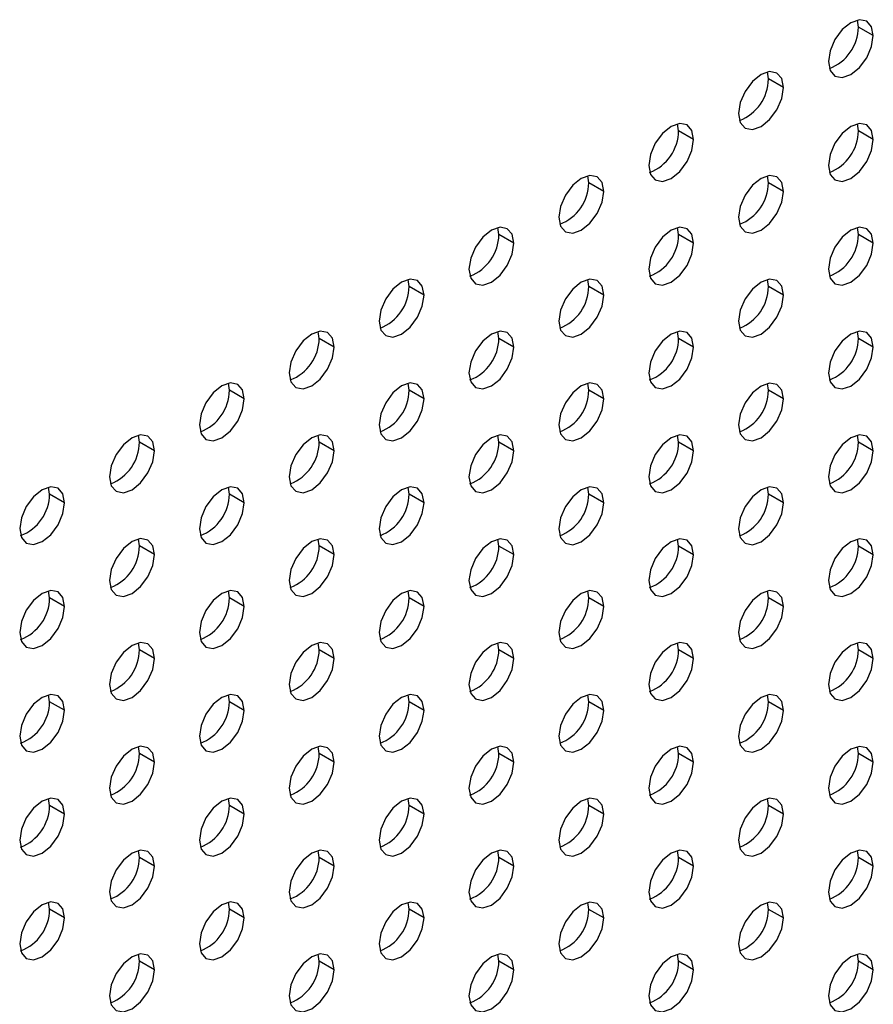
# Model space of a CAD drawing. Header units: millimetres. Extents: x 0 to 1118, y 0 to 864.
# Tile 246 of 254: x 986.53 to 993.25, y 714.96 to 722.7. Entities that reach past the tile are written whole.
import ezdxf

# ---------------------------------------------------------------- set-up
doc = ezdxf.new("R2010")
doc.units = ezdxf.units.MM

msp = doc.modelspace()

# ---------------------------------------------------------------- linework, layer by layer
at = {"color": 7, "linetype": 'Continuous', "lineweight": 25}
for p, q in [((993.1315, 722.6445), (993.1239, 722.6994)), ((993.2493, 722.5765), (993.1315, 722.6445)), ((992.4244, 722.2363), (992.4168, 722.2912)), ((992.5422, 722.1683), (992.4244, 722.2363)), ((991.7173, 721.8281), (991.7097, 721.883)), ((993.1315, 721.828), (993.1239, 721.8829)), ((991.8351, 721.7601), (991.7173, 721.8281)), ((993.2493, 721.7599), (993.1315, 721.828)), ((991.0102, 721.4199), (991.0026, 721.4748)), ((992.4244, 721.4198), (992.4168, 721.4747)), ((991.128, 721.3519), (991.0102, 721.4199)), ((992.5422, 721.3517), (992.4244, 721.4198)), ((990.3031, 721.0117), (990.2955, 721.0666)), ((991.7173, 721.0116), (991.7097, 721.0665)), ((993.1315, 721.0114), (993.1239, 721.0663)), ((990.4209, 720.9437), (990.3031, 721.0117)), ((991.8351, 720.9435), (991.7173, 721.0116)), ((993.2493, 720.9434), (993.1315, 721.0114)), ((989.596, 720.6035), (989.5883, 720.6584)), ((989.7138, 720.5355), (989.596, 720.6035)), ((991.0102, 720.6034), (991.0026, 720.6583)), ((991.128, 720.5353), (991.0102, 720.6034)), ((992.4244, 720.6032), (992.4168, 720.6581)), ((992.5422, 720.5352), (992.4244, 720.6032)), ((988.8889, 720.1953), (988.8812, 720.2502)), ((990.3031, 720.1952), (990.2955, 720.25)), ((991.7173, 720.195), (991.7097, 720.2499)), ((993.1315, 720.1949), (993.1239, 720.2498)), ((989.0067, 720.1273), (988.8889, 720.1953)), ((990.4209, 720.1271), (990.3031, 720.1952)), ((991.8351, 720.127), (991.7173, 720.195)), ((993.2493, 720.1269), (993.1315, 720.1949)), ((988.1818, 719.7871), (988.1741, 719.842)), ((989.596, 719.787), (989.5883, 719.8418)), ((991.0102, 719.7868), (991.0026, 719.8417)), ((992.4244, 719.7867), (992.4168, 719.8416)), ((988.2996, 719.7191), (988.1818, 719.7871)), ((989.7138, 719.7189), (989.596, 719.787)), ((991.128, 719.7188), (991.0102, 719.7868)), ((992.5422, 719.7187), (992.4244, 719.7867)), ((987.4746, 719.3789), (987.467, 719.4338)), ((988.8889, 719.3788), (988.8812, 719.4336)), ((990.3031, 719.3786), (990.2955, 719.4335)), ((991.7173, 719.3785), (991.7097, 719.4334)), ((993.1315, 719.3784), (993.1239, 719.4332)), ((987.5925, 719.3109), (987.4746, 719.3789)), ((989.0067, 719.3107), (988.8889, 719.3788)), ((990.4209, 719.3106), (990.3031, 719.3786)), ((991.8351, 719.3105), (991.7173, 719.3785)), ((993.2493, 719.3103), (993.1315, 719.3784)), ((986.7675, 718.9707), (986.7599, 719.0256)), ((986.8854, 718.9027), (986.7675, 718.9707)), ((988.1818, 718.9706), (988.1741, 719.0254)), ((988.2996, 718.9025), (988.1818, 718.9706)), ((989.596, 718.9704), (989.5883, 719.0253)), ((989.7138, 718.9024), (989.596, 718.9704)), ((991.0102, 718.9703), (991.0026, 719.0252)), ((991.128, 718.9023), (991.0102, 718.9703)), ((992.4244, 718.9702), (992.4168, 719.025)), ((992.5422, 718.9021), (992.4244, 718.9702)), ((987.4746, 718.5624), (987.467, 718.6172)), ((988.8889, 718.5622), (988.8812, 718.6171)), ((990.3031, 718.5621), (990.2955, 718.617)), ((991.7173, 718.562), (991.7097, 718.6168)), ((993.1315, 718.5618), (993.1239, 718.6167)), ((987.5925, 718.4943), (987.4746, 718.5624)), ((989.0067, 718.4942), (988.8889, 718.5622)), ((990.4209, 718.4941), (990.3031, 718.5621)), ((991.8351, 718.4939), (991.7173, 718.562)), ((993.2493, 718.4938), (993.1315, 718.5618)), ((986.7675, 718.1541), (986.7599, 718.209)), ((988.1818, 718.154), (988.1741, 718.2089)), ((989.596, 718.1539), (989.5883, 718.2088)), ((991.0102, 718.1537), (991.0026, 718.2086)), ((992.4244, 718.1536), (992.4168, 718.2085)), ((986.8854, 718.0861), (986.7675, 718.1541)), ((988.2996, 718.086), (988.1818, 718.154)), ((989.7138, 718.0858), (989.596, 718.1539)), ((991.128, 718.0857), (991.0102, 718.1537)), ((992.5422, 718.0856), (992.4244, 718.1536)), ((987.4746, 717.7458), (987.467, 717.8007)), ((987.5925, 717.6778), (987.4746, 717.7458)), ((988.8889, 717.7457), (988.8812, 717.8006)), ((989.0067, 717.6776), (988.8889, 717.7457)), ((990.3031, 717.7455), (990.2955, 717.8004)), ((990.4209, 717.6775), (990.3031, 717.7455)), ((991.7173, 717.7454), (991.7097, 717.8003)), ((991.8351, 717.6774), (991.7173, 717.7454)), ((993.1315, 717.7453), (993.1239, 717.8002)), ((993.2493, 717.6772), (993.1315, 717.7453)), ((986.7675, 717.3376), (986.7599, 717.3925)), ((988.1818, 717.3375), (988.1741, 717.3924)), ((989.596, 717.3373), (989.5883, 717.3922)), ((991.0102, 717.3372), (991.0026, 717.3921)), ((992.4244, 717.3371), (992.4168, 717.392)), ((986.8854, 717.2696), (986.7675, 717.3376)), ((988.2996, 717.2694), (988.1818, 717.3375)), ((989.7138, 717.2693), (989.596, 717.3373)), ((991.128, 717.2692), (991.0102, 717.3372)), ((992.5422, 717.269), (992.4244, 717.3371)), ((987.4746, 716.9293), (987.467, 716.9842)), ((988.8889, 716.9291), (988.8812, 716.984)), ((990.3031, 716.929), (990.2955, 716.9839)), ((991.7173, 716.9289), (991.7097, 716.9838)), ((993.1315, 716.9287), (993.1239, 716.9836)), ((987.5925, 716.8612), (987.4746, 716.9293)), ((989.0067, 716.8611), (988.8889, 716.9291)), ((990.4209, 716.861), (990.3031, 716.929)), ((991.8351, 716.8608), (991.7173, 716.9289)), ((993.2493, 716.8607), (993.1315, 716.9287)), ((986.7675, 716.5211), (986.7599, 716.5759)), ((988.1818, 716.5209), (988.1741, 716.5758)), ((989.596, 716.5208), (989.5883, 716.5757)), ((991.0102, 716.5207), (991.0026, 716.5755)), ((992.4244, 716.5205), (992.4168, 716.5754)), ((986.8854, 716.453), (986.7675, 716.5211)), ((988.2996, 716.4529), (988.1818, 716.5209)), ((989.7138, 716.4528), (989.596, 716.5208)), ((991.128, 716.4526), (991.0102, 716.5207)), ((992.5422, 716.4525), (992.4244, 716.5205)), ((987.4746, 716.1127), (987.467, 716.1676)), ((987.5925, 716.0447), (987.4746, 716.1127)), ((988.8889, 716.1126), (988.8812, 716.1675)), ((989.0067, 716.0446), (988.8889, 716.1126)), ((990.3031, 716.1125), (990.2955, 716.1673)), ((990.4209, 716.0444), (990.3031, 716.1125)), ((991.7173, 716.1123), (991.7097, 716.1672)), ((991.8351, 716.0443), (991.7173, 716.1123)), ((993.1315, 716.1122), (993.1239, 716.1671)), ((993.2493, 716.0442), (993.1315, 716.1122)), ((986.7675, 715.7045), (986.7599, 715.7594)), ((988.1818, 715.7044), (988.1741, 715.7593)), ((989.596, 715.7043), (989.5883, 715.7591)), ((991.0102, 715.7041), (991.0026, 715.759)), ((992.4244, 715.704), (992.4168, 715.7589)), ((986.8854, 715.6365), (986.7675, 715.7045)), ((988.2996, 715.6364), (988.1818, 715.7044)), ((989.7138, 715.6362), (989.596, 715.7043)), ((991.128, 715.6361), (991.0102, 715.7041)), ((992.5422, 715.636), (992.4244, 715.704)), ((987.4746, 715.2962), (987.467, 715.3511)), ((988.8889, 715.2961), (988.8812, 715.3509)), ((990.3031, 715.2959), (990.2955, 715.3508)), ((991.7173, 715.2958), (991.7097, 715.3507)), ((993.1315, 715.2957), (993.1239, 715.3505)), ((987.5925, 715.2282), (987.4746, 715.2962)), ((989.0067, 715.228), (988.8889, 715.2961)), ((990.4209, 715.2279), (990.3031, 715.2959)), ((991.8351, 715.2278), (991.7173, 715.2958)), ((993.2493, 715.2276), (993.1315, 715.2957))]:
    msp.add_line(p, q, dxfattribs=at)
at = {"color": 7, "linetype": 'Continuous', "lineweight": 25, "flags": 128}
for points in [[(993.2493, 722.5765), (993.2359, 722.6468), (993.1976, 722.6909), (993.1402, 722.7021), (993.0726, 722.6786), (993.0049, 722.624), (992.9476, 722.5466), (992.9093, 722.4583), (992.8958, 722.3724)], [(992.8958, 722.3724), (992.9093, 722.302), (992.9476, 722.2579), (993.0049, 722.2468), (993.0726, 722.2703), (993.1402, 722.3249), (993.1976, 722.4023), (993.2359, 722.4906), (993.2493, 722.5765)], [(992.5422, 722.1683), (992.5288, 722.2386), (992.4905, 722.2827), (992.4331, 722.2939), (992.3655, 722.2704), (992.2978, 722.2158), (992.2405, 722.1384), (992.2021, 722.0501), (992.1887, 721.9642)], [(992.1887, 721.9642), (992.2021, 721.8938), (992.2405, 721.8497), (992.2978, 721.8386), (992.3655, 721.8621), (992.4331, 721.9167), (992.4905, 721.9941), (992.5288, 722.0824), (992.5422, 722.1683)], [(991.8351, 721.7601), (991.8217, 721.8304), (991.7834, 721.8745), (991.726, 721.8857), (991.6584, 721.8622), (991.5907, 721.8076), (991.5334, 721.7302), (991.495, 721.6419), (991.4816, 721.556)], [(993.2493, 721.7599), (993.2359, 721.8303), (993.1976, 721.8744), (993.1402, 721.8855), (993.0726, 721.862), (993.0049, 721.8074), (992.9476, 721.7301), (992.9093, 721.6417), (992.8958, 721.5558)], [(991.4816, 721.556), (991.495, 721.4856), (991.5334, 721.4415), (991.5907, 721.4304), (991.6584, 721.4539), (991.726, 721.5085), (991.7834, 721.5858), (991.8217, 721.6742), (991.8351, 721.7601)], [(992.8958, 721.5558), (992.9093, 721.4855), (992.9476, 721.4414), (993.0049, 721.4302), (993.0726, 721.4538), (993.1402, 721.5084), (993.1976, 721.5857), (993.2359, 721.6741), (993.2493, 721.7599)], [(991.128, 721.3519), (991.1146, 721.4222), (991.0763, 721.4663), (991.0189, 721.4775), (990.9513, 721.454), (990.8836, 721.3994), (990.8263, 721.322), (990.7879, 721.2337), (990.7745, 721.1478)], [(992.5422, 721.3517), (992.5288, 721.4221), (992.4905, 721.4662), (992.4331, 721.4773), (992.3655, 721.4538), (992.2978, 721.3992), (992.2405, 721.3219), (992.2021, 721.2335), (992.1887, 721.1476)], [(990.7745, 721.1478), (990.7879, 721.0774), (990.8263, 721.0333), (990.8836, 721.0222), (990.9513, 721.0457), (991.0189, 721.1003), (991.0763, 721.1776), (991.1146, 721.266), (991.128, 721.3519)], [(992.1887, 721.1476), (992.2021, 721.0773), (992.2405, 721.0332), (992.2978, 721.022), (992.3655, 721.0456), (992.4331, 721.1002), (992.4905, 721.1775), (992.5288, 721.2659), (992.5422, 721.3517)], [(990.4209, 720.9437), (990.4075, 721.014), (990.3691, 721.0581), (990.3118, 721.0693), (990.2441, 721.0458), (990.1765, 720.9912), (990.1191, 720.9138), (990.0808, 720.8255), (990.0674, 720.7396)], [(991.8351, 720.9435), (991.8217, 721.0139), (991.7834, 721.058), (991.726, 721.0691), (991.6584, 721.0456), (991.5907, 720.991), (991.5334, 720.9137), (991.495, 720.8253), (991.4816, 720.7394)], [(993.2493, 720.9434), (993.2359, 721.0138), (993.1976, 721.0579), (993.1402, 721.069), (993.0726, 721.0455), (993.0049, 720.9909), (992.9476, 720.9135), (992.9093, 720.8252), (992.8958, 720.7393)], [(990.0674, 720.7396), (990.0808, 720.6692), (990.1191, 720.6251), (990.1765, 720.614), (990.2441, 720.6375), (990.3118, 720.6921), (990.3691, 720.7694), (990.4075, 720.8578), (990.4209, 720.9437)], [(991.4816, 720.7394), (991.495, 720.6691), (991.5334, 720.625), (991.5907, 720.6138), (991.6584, 720.6374), (991.726, 720.6919), (991.7834, 720.7693), (991.8217, 720.8577), (991.8351, 720.9435)], [(992.8958, 720.7393), (992.9093, 720.669), (992.9476, 720.6249), (993.0049, 720.6137), (993.0726, 720.6372), (993.1402, 720.6918), (993.1976, 720.7692), (993.2359, 720.8575), (993.2493, 720.9434)], [(989.7138, 720.5355), (989.7004, 720.6058), (989.662, 720.6499), (989.6047, 720.6611), (989.537, 720.6376), (989.4694, 720.583), (989.412, 720.5056), (989.3737, 720.4173), (989.3603, 720.3314)], [(991.128, 720.5353), (991.1146, 720.6057), (991.0763, 720.6498), (991.0189, 720.6609), (990.9513, 720.6374), (990.8836, 720.5828), (990.8263, 720.5055), (990.7879, 720.4171), (990.7745, 720.3312)], [(992.5422, 720.5352), (992.5288, 720.6056), (992.4905, 720.6497), (992.4331, 720.6608), (992.3655, 720.6373), (992.2978, 720.5827), (992.2405, 720.5053), (992.2021, 720.417), (992.1887, 720.3311)], [(989.3603, 720.3314), (989.3737, 720.261), (989.412, 720.2169), (989.4694, 720.2058), (989.537, 720.2293), (989.6047, 720.2839), (989.662, 720.3612), (989.7004, 720.4496), (989.7138, 720.5355)], [(990.7745, 720.3312), (990.7879, 720.2609), (990.8263, 720.2168), (990.8836, 720.2056), (990.9513, 720.2292), (991.0189, 720.2837), (991.0763, 720.3611), (991.1146, 720.4495), (991.128, 720.5353)], [(992.1887, 720.3311), (992.2021, 720.2608), (992.2405, 720.2166), (992.2978, 720.2055), (992.3655, 720.229), (992.4331, 720.2836), (992.4905, 720.361), (992.5288, 720.4493), (992.5422, 720.5352)], [(989.0067, 720.1273), (988.9933, 720.1976), (988.9549, 720.2417), (988.8976, 720.2529), (988.8299, 720.2294), (988.7623, 720.1748), (988.7049, 720.0974), (988.6666, 720.0091), (988.6532, 719.9232)], [(990.4209, 720.1271), (990.4075, 720.1975), (990.3691, 720.2416), (990.3118, 720.2527), (990.2441, 720.2292), (990.1765, 720.1746), (990.1191, 720.0973), (990.0808, 720.0089), (990.0674, 719.923)], [(991.8351, 720.127), (991.8217, 720.1974), (991.7834, 720.2415), (991.726, 720.2526), (991.6584, 720.2291), (991.5907, 720.1745), (991.5334, 720.0971), (991.495, 720.0088), (991.4816, 719.9229)], [(993.2493, 720.1269), (993.2359, 720.1972), (993.1976, 720.2413), (993.1402, 720.2525), (993.0726, 720.229), (993.0049, 720.1744), (992.9476, 720.097), (992.9093, 720.0087), (992.8958, 719.9228)], [(988.6532, 719.9232), (988.6666, 719.8528), (988.7049, 719.8087), (988.7623, 719.7976), (988.8299, 719.8211), (988.8976, 719.8757), (988.9549, 719.953), (988.9933, 720.0414), (989.0067, 720.1273)], [(990.0674, 719.923), (990.0808, 719.8527), (990.1191, 719.8086), (990.1765, 719.7974), (990.2441, 719.8209), (990.3118, 719.8755), (990.3691, 719.9529), (990.4075, 720.0412), (990.4209, 720.1271)], [(991.4816, 719.9229), (991.495, 719.8525), (991.5334, 719.8084), (991.5907, 719.7973), (991.6584, 719.8208), (991.726, 719.8754), (991.7834, 719.9528), (991.8217, 720.0411), (991.8351, 720.127)], [(992.8958, 719.9228), (992.9093, 719.8524), (992.9476, 719.8083), (993.0049, 719.7972), (993.0726, 719.8207), (993.1402, 719.8753), (993.1976, 719.9526), (993.2359, 720.041), (993.2493, 720.1269)], [(988.2996, 719.7191), (988.2861, 719.7894), (988.2478, 719.8335), (988.1905, 719.8447), (988.1228, 719.8211), (988.0552, 719.7666), (987.9978, 719.6892), (987.9595, 719.6008), (987.946, 719.515)], [(989.7138, 719.7189), (989.7004, 719.7893), (989.662, 719.8334), (989.6047, 719.8445), (989.537, 719.821), (989.4694, 719.7664), (989.412, 719.6891), (989.3737, 719.6007), (989.3603, 719.5148)], [(991.128, 719.7188), (991.1146, 719.7891), (991.0763, 719.8333), (991.0189, 719.8444), (990.9513, 719.8209), (990.8836, 719.7663), (990.8263, 719.6889), (990.7879, 719.6006), (990.7745, 719.5147)], [(992.5422, 719.7187), (992.5288, 719.789), (992.4905, 719.8331), (992.4331, 719.8443), (992.3655, 719.8207), (992.2978, 719.7662), (992.2405, 719.6888), (992.2021, 719.6004), (992.1887, 719.5146)], [(987.946, 719.515), (987.9595, 719.4446), (987.9978, 719.4005), (988.0552, 719.3894), (988.1228, 719.4129), (988.1905, 719.4675), (988.2478, 719.5448), (988.2861, 719.6332), (988.2996, 719.7191)], [(989.3603, 719.5148), (989.3737, 719.4445), (989.412, 719.4004), (989.4694, 719.3892), (989.537, 719.4127), (989.6047, 719.4673), (989.662, 719.5447), (989.7004, 719.633), (989.7138, 719.7189)], [(990.7745, 719.5147), (990.7879, 719.4443), (990.8263, 719.4002), (990.8836, 719.3891), (990.9513, 719.4126), (991.0189, 719.4672), (991.0763, 719.5446), (991.1146, 719.6329), (991.128, 719.7188)], [(992.1887, 719.5146), (992.2021, 719.4442), (992.2405, 719.4001), (992.2978, 719.389), (992.3655, 719.4125), (992.4331, 719.4671), (992.4905, 719.5444), (992.5288, 719.6328), (992.5422, 719.7187)], [(987.5925, 719.3109), (987.579, 719.3812), (987.5407, 719.4253), (987.4834, 719.4365), (987.4157, 719.4129), (987.3481, 719.3583), (987.2907, 719.281), (987.2524, 719.1926), (987.2389, 719.1068)], [(989.0067, 719.3107), (988.9933, 719.3811), (988.9549, 719.4252), (988.8976, 719.4363), (988.8299, 719.4128), (988.7623, 719.3582), (988.7049, 719.2809), (988.6666, 719.1925), (988.6532, 719.1066)], [(990.4209, 719.3106), (990.4075, 719.3809), (990.3691, 719.425), (990.3118, 719.4362), (990.2441, 719.4127), (990.1765, 719.3581), (990.1191, 719.2807), (990.0808, 719.1924), (990.0674, 719.1065)], [(991.8351, 719.3105), (991.8217, 719.3808), (991.7834, 719.4249), (991.726, 719.4361), (991.6584, 719.4125), (991.5907, 719.358), (991.5334, 719.2806), (991.495, 719.1922), (991.4816, 719.1064)], [(993.2493, 719.3103), (993.2359, 719.3807), (993.1976, 719.4248), (993.1402, 719.4359), (993.0726, 719.4124), (993.0049, 719.3578), (992.9476, 719.2805), (992.9093, 719.1921), (992.8958, 719.1062)], [(987.2389, 719.1068), (987.2524, 719.0364), (987.2907, 718.9923), (987.3481, 718.9812), (987.4157, 719.0047), (987.4834, 719.0593), (987.5407, 719.1366), (987.579, 719.225), (987.5925, 719.3109)], [(988.6532, 719.1066), (988.6666, 719.0363), (988.7049, 718.9922), (988.7623, 718.981), (988.8299, 719.0045), (988.8976, 719.0591), (988.9549, 719.1365), (988.9933, 719.2248), (989.0067, 719.3107)], [(990.0674, 719.1065), (990.0808, 719.0361), (990.1191, 718.992), (990.1765, 718.9809), (990.2441, 719.0044), (990.3118, 719.059), (990.3691, 719.1364), (990.4075, 719.2247), (990.4209, 719.3106)], [(991.4816, 719.1064), (991.495, 719.036), (991.5334, 718.9919), (991.5907, 718.9808), (991.6584, 719.0043), (991.726, 719.0589), (991.7834, 719.1362), (991.8217, 719.2246), (991.8351, 719.3105)], [(992.8958, 719.1062), (992.9093, 719.0359), (992.9476, 718.9918), (993.0049, 718.9806), (993.0726, 719.0041), (993.1402, 719.0587), (993.1976, 719.1361), (993.2359, 719.2244), (993.2493, 719.3103)], [(986.8854, 718.9027), (986.8719, 718.973), (986.8336, 719.0171), (986.7763, 719.0283), (986.7086, 719.0047), (986.641, 718.9501), (986.5836, 718.8728), (986.5453, 718.7844), (986.5318, 718.6986)], [(988.2996, 718.9025), (988.2861, 718.9729), (988.2478, 719.017), (988.1905, 719.0281), (988.1228, 719.0046), (988.0552, 718.95), (987.9978, 718.8727), (987.9595, 718.7843), (987.946, 718.6984)], [(989.7138, 718.9024), (989.7004, 718.9727), (989.662, 719.0168), (989.6047, 719.028), (989.537, 719.0045), (989.4694, 718.9499), (989.412, 718.8725), (989.3737, 718.7842), (989.3603, 718.6983)], [(991.128, 718.9023), (991.1146, 718.9726), (991.0763, 719.0167), (991.0189, 719.0279), (990.9513, 719.0043), (990.8836, 718.9497), (990.8263, 718.8724), (990.7879, 718.784), (990.7745, 718.6982)], [(992.5422, 718.9021), (992.5288, 718.9725), (992.4905, 719.0166), (992.4331, 719.0277), (992.3655, 719.0042), (992.2978, 718.9496), (992.2405, 718.8723), (992.2021, 718.7839), (992.1887, 718.698)], [(986.5318, 718.6986), (986.5453, 718.6282), (986.5836, 718.5841), (986.641, 718.573), (986.7086, 718.5965), (986.7763, 718.6511), (986.8336, 718.7284), (986.8719, 718.8168), (986.8854, 718.9027)], [(987.946, 718.6984), (987.9595, 718.6281), (987.9978, 718.584), (988.0552, 718.5728), (988.1228, 718.5963), (988.1905, 718.6509), (988.2478, 718.7283), (988.2861, 718.8166), (988.2996, 718.9025)], [(989.3603, 718.6983), (989.3737, 718.6279), (989.412, 718.5838), (989.4694, 718.5727), (989.537, 718.5962), (989.6047, 718.6508), (989.662, 718.7282), (989.7004, 718.8165), (989.7138, 718.9024)], [(990.7745, 718.6982), (990.7879, 718.6278), (990.8263, 718.5837), (990.8836, 718.5726), (990.9513, 718.5961), (991.0189, 718.6507), (991.0763, 718.728), (991.1146, 718.8164), (991.128, 718.9023)], [(992.1887, 718.698), (992.2021, 718.6277), (992.2405, 718.5836), (992.2978, 718.5724), (992.3655, 718.5959), (992.4331, 718.6505), (992.4905, 718.7279), (992.5288, 718.8162), (992.5422, 718.9021)], [(987.5925, 718.4943), (987.579, 718.5647), (987.5407, 718.6088), (987.4834, 718.6199), (987.4157, 718.5964), (987.3481, 718.5418), (987.2907, 718.4645), (987.2524, 718.3761), (987.2389, 718.2902)], [(989.0067, 718.4942), (988.9933, 718.5645), (988.9549, 718.6086), (988.8976, 718.6198), (988.8299, 718.5963), (988.7623, 718.5417), (988.7049, 718.4643), (988.6666, 718.376), (988.6532, 718.2901)], [(990.4209, 718.4941), (990.4075, 718.5644), (990.3691, 718.6085), (990.3118, 718.6197), (990.2441, 718.5961), (990.1765, 718.5415), (990.1191, 718.4642), (990.0808, 718.3758), (990.0674, 718.2899)], [(991.8351, 718.4939), (991.8217, 718.5643), (991.7834, 718.6084), (991.726, 718.6195), (991.6584, 718.596), (991.5907, 718.5414), (991.5334, 718.4641), (991.495, 718.3757), (991.4816, 718.2898)], [(993.2493, 718.4938), (993.2359, 718.5641), (993.1976, 718.6082), (993.1402, 718.6194), (993.0726, 718.5959), (993.0049, 718.5413), (992.9476, 718.4639), (992.9093, 718.3756), (992.8958, 718.2897)], [(987.2389, 718.2902), (987.2524, 718.2199), (987.2907, 718.1758), (987.3481, 718.1646), (987.4157, 718.1881), (987.4834, 718.2427), (987.5407, 718.3201), (987.579, 718.4084), (987.5925, 718.4943)], [(988.6532, 718.2901), (988.6666, 718.2197), (988.7049, 718.1756), (988.7623, 718.1645), (988.8299, 718.188), (988.8976, 718.2426), (988.9549, 718.3199), (988.9933, 718.4083), (989.0067, 718.4942)], [(990.0674, 718.2899), (990.0808, 718.2196), (990.1191, 718.1755), (990.1765, 718.1644), (990.2441, 718.1879), (990.3118, 718.2425), (990.3691, 718.3198), (990.4075, 718.4082), (990.4209, 718.4941)], [(991.4816, 718.2898), (991.495, 718.2195), (991.5334, 718.1754), (991.5907, 718.1642), (991.6584, 718.1877), (991.726, 718.2423), (991.7834, 718.3197), (991.8217, 718.408), (991.8351, 718.4939)], [(992.8958, 718.2897), (992.9093, 718.2193), (992.9476, 718.1752), (993.0049, 718.1641), (993.0726, 718.1876), (993.1402, 718.2422), (993.1976, 718.3196), (993.2359, 718.4079), (993.2493, 718.4938)], [(986.8854, 718.0861), (986.8719, 718.1565), (986.8336, 718.2006), (986.7763, 718.2117), (986.7086, 718.1882), (986.641, 718.1336), (986.5836, 718.0562), (986.5453, 717.9679), (986.5318, 717.882)], [(988.2996, 718.086), (988.2861, 718.1563), (988.2478, 718.2004), (988.1905, 718.2116), (988.1228, 718.1881), (988.0552, 718.1335), (987.9978, 718.0561), (987.9595, 717.9678), (987.946, 717.8819)], [(989.7138, 718.0858), (989.7004, 718.1562), (989.662, 718.2003), (989.6047, 718.2114), (989.537, 718.1879), (989.4694, 718.1333), (989.412, 718.056), (989.3737, 717.9676), (989.3603, 717.8817)], [(991.128, 718.0857), (991.1146, 718.1561), (991.0763, 718.2002), (991.0189, 718.2113), (990.9513, 718.1878), (990.8836, 718.1332), (990.8263, 718.0558), (990.7879, 717.9675), (990.7745, 717.8816)], [(992.5422, 718.0856), (992.5288, 718.1559), (992.4905, 718.2), (992.4331, 718.2112), (992.3655, 718.1877), (992.2978, 718.1331), (992.2405, 718.0557), (992.2021, 717.9674), (992.1887, 717.8815)], [(986.5318, 717.882), (986.5453, 717.8117), (986.5836, 717.7676), (986.641, 717.7564), (986.7086, 717.7799), (986.7763, 717.8345), (986.8336, 717.9119), (986.8719, 718.0002), (986.8854, 718.0861)], [(987.946, 717.8819), (987.9595, 717.8115), (987.9978, 717.7674), (988.0552, 717.7563), (988.1228, 717.7798), (988.1905, 717.8344), (988.2478, 717.9117), (988.2861, 718.0001), (988.2996, 718.086)], [(989.3603, 717.8817), (989.3737, 717.8114), (989.412, 717.7673), (989.4694, 717.7561), (989.537, 717.7797), (989.6047, 717.8343), (989.662, 717.9116), (989.7004, 718), (989.7138, 718.0858)], [(990.7745, 717.8816), (990.7879, 717.8113), (990.8263, 717.7672), (990.8836, 717.756), (990.9513, 717.7795), (991.0189, 717.8341), (991.0763, 717.9115), (991.1146, 717.9998), (991.128, 718.0857)], [(992.1887, 717.8815), (992.2021, 717.8111), (992.2405, 717.767), (992.2978, 717.7559), (992.3655, 717.7794), (992.4331, 717.834), (992.4905, 717.9113), (992.5288, 717.9997), (992.5422, 718.0856)], [(987.5925, 717.6778), (987.579, 717.7481), (987.5407, 717.7922), (987.4834, 717.8034), (987.4157, 717.7799), (987.3481, 717.7253), (987.2907, 717.6479), (987.2524, 717.5596), (987.2389, 717.4737)], [(989.0067, 717.6776), (988.9933, 717.748), (988.9549, 717.7921), (988.8976, 717.8032), (988.8299, 717.7797), (988.7623, 717.7251), (988.7049, 717.6478), (988.6666, 717.5594), (988.6532, 717.4735)], [(990.4209, 717.6775), (990.4075, 717.7479), (990.3691, 717.792), (990.3118, 717.8031), (990.2441, 717.7796), (990.1765, 717.725), (990.1191, 717.6476), (990.0808, 717.5593), (990.0674, 717.4734)], [(991.8351, 717.6774), (991.8217, 717.7477), (991.7834, 717.7918), (991.726, 717.803), (991.6584, 717.7795), (991.5907, 717.7249), (991.5334, 717.6475), (991.495, 717.5592), (991.4816, 717.4733)], [(993.2493, 717.6772), (993.2359, 717.7476), (993.1976, 717.7917), (993.1402, 717.8028), (993.0726, 717.7793), (993.0049, 717.7247), (992.9476, 717.6474), (992.9093, 717.559), (992.8958, 717.4731)], [(987.2389, 717.4737), (987.2524, 717.4033), (987.2907, 717.3592), (987.3481, 717.3481), (987.4157, 717.3716), (987.4834, 717.4262), (987.5407, 717.5035), (987.579, 717.5919), (987.5925, 717.6778)], [(988.6532, 717.4735), (988.6666, 717.4032), (988.7049, 717.3591), (988.7623, 717.3479), (988.8299, 717.3715), (988.8976, 717.426), (988.9549, 717.5034), (988.9933, 717.5918), (989.0067, 717.6776)], [(990.0674, 717.4734), (990.0808, 717.4031), (990.1191, 717.359), (990.1765, 717.3478), (990.2441, 717.3713), (990.3118, 717.4259), (990.3691, 717.5033), (990.4075, 717.5916), (990.4209, 717.6775)], [(991.4816, 717.4733), (991.495, 717.4029), (991.5334, 717.3588), (991.5907, 717.3477), (991.6584, 717.3712), (991.726, 717.4258), (991.7834, 717.5031), (991.8217, 717.5915), (991.8351, 717.6774)], [(992.8958, 717.4731), (992.9093, 717.4028), (992.9476, 717.3587), (993.0049, 717.3475), (993.0726, 717.3711), (993.1402, 717.4257), (993.1976, 717.503), (993.2359, 717.5914), (993.2493, 717.6772)], [(986.8854, 717.2696), (986.8719, 717.3399), (986.8336, 717.384), (986.7763, 717.3952), (986.7086, 717.3717), (986.641, 717.3171), (986.5836, 717.2397), (986.5453, 717.1514), (986.5318, 717.0655)], [(988.2996, 717.2694), (988.2861, 717.3398), (988.2478, 717.3839), (988.1905, 717.395), (988.1228, 717.3715), (988.0552, 717.3169), (987.9978, 717.2396), (987.9595, 717.1512), (987.946, 717.0653)], [(989.7138, 717.2693), (989.7004, 717.3397), (989.662, 717.3838), (989.6047, 717.3949), (989.537, 717.3714), (989.4694, 717.3168), (989.412, 717.2394), (989.3737, 717.1511), (989.3603, 717.0652)], [(991.128, 717.2692), (991.1146, 717.3395), (991.0763, 717.3836), (991.0189, 717.3948), (990.9513, 717.3713), (990.8836, 717.3167), (990.8263, 717.2393), (990.7879, 717.151), (990.7745, 717.0651)], [(992.5422, 717.269), (992.5288, 717.3394), (992.4905, 717.3835), (992.4331, 717.3946), (992.3655, 717.3711), (992.2978, 717.3165), (992.2405, 717.2392), (992.2021, 717.1508), (992.1887, 717.0649)], [(986.5318, 717.0655), (986.5453, 716.9951), (986.5836, 716.951), (986.641, 716.9399), (986.7086, 716.9634), (986.7763, 717.018), (986.8336, 717.0953), (986.8719, 717.1837), (986.8854, 717.2696)], [(987.946, 717.0653), (987.9595, 716.995), (987.9978, 716.9509), (988.0552, 716.9397), (988.1228, 716.9633), (988.1905, 717.0178), (988.2478, 717.0952), (988.2861, 717.1836), (988.2996, 717.2694)], [(989.3603, 717.0652), (989.3737, 716.9949), (989.412, 716.9507), (989.4694, 716.9396), (989.537, 716.9631), (989.6047, 717.0177), (989.662, 717.0951), (989.7004, 717.1834), (989.7138, 717.2693)], [(990.7745, 717.0651), (990.7879, 716.9947), (990.8263, 716.9506), (990.8836, 716.9395), (990.9513, 716.963), (991.0189, 717.0176), (991.0763, 717.0949), (991.1146, 717.1833), (991.128, 717.2692)], [(992.1887, 717.0649), (992.2021, 716.9946), (992.2405, 716.9505), (992.2978, 716.9393), (992.3655, 716.9629), (992.4331, 717.0174), (992.4905, 717.0948), (992.5288, 717.1832), (992.5422, 717.269)], [(987.5925, 716.8612), (987.579, 716.9316), (987.5407, 716.9757), (987.4834, 716.9868), (987.4157, 716.9633), (987.3481, 716.9087), (987.2907, 716.8314), (987.2524, 716.743), (987.2389, 716.6571)], [(989.0067, 716.8611), (988.9933, 716.9315), (988.9549, 716.9756), (988.8976, 716.9867), (988.8299, 716.9632), (988.7623, 716.9086), (988.7049, 716.8312), (988.6666, 716.7429), (988.6532, 716.657)], [(990.4209, 716.861), (990.4075, 716.9313), (990.3691, 716.9754), (990.3118, 716.9866), (990.2441, 716.9631), (990.1765, 716.9085), (990.1191, 716.8311), (990.0808, 716.7428), (990.0674, 716.6569)], [(991.8351, 716.8608), (991.8217, 716.9312), (991.7834, 716.9753), (991.726, 716.9864), (991.6584, 716.9629), (991.5907, 716.9083), (991.5334, 716.831), (991.495, 716.7426), (991.4816, 716.6567)], [(993.2493, 716.8607), (993.2359, 716.9311), (993.1976, 716.9752), (993.1402, 716.9863), (993.0726, 716.9628), (993.0049, 716.9082), (992.9476, 716.8308), (992.9093, 716.7425), (992.8958, 716.6566)], [(987.2389, 716.6571), (987.2524, 716.5868), (987.2907, 716.5427), (987.3481, 716.5315), (987.4157, 716.555), (987.4834, 716.6096), (987.5407, 716.687), (987.579, 716.7753), (987.5925, 716.8612)], [(988.6532, 716.657), (988.6666, 716.5866), (988.7049, 716.5425), (988.7623, 716.5314), (988.8299, 716.5549), (988.8976, 716.6095), (988.9549, 716.6869), (988.9933, 716.7752), (989.0067, 716.8611)], [(990.0674, 716.6569), (990.0808, 716.5865), (990.1191, 716.5424), (990.1765, 716.5313), (990.2441, 716.5548), (990.3118, 716.6094), (990.3691, 716.6867), (990.4075, 716.7751), (990.4209, 716.861)], [(991.4816, 716.6567), (991.495, 716.5864), (991.5334, 716.5423), (991.5907, 716.5311), (991.6584, 716.5547), (991.726, 716.6092), (991.7834, 716.6866), (991.8217, 716.775), (991.8351, 716.8608)], [(992.8958, 716.6566), (992.9093, 716.5863), (992.9476, 716.5421), (993.0049, 716.531), (993.0726, 716.5545), (993.1402, 716.6091), (993.1976, 716.6865), (993.2359, 716.7748), (993.2493, 716.8607)], [(986.8854, 716.453), (986.8719, 716.5234), (986.8336, 716.5675), (986.7763, 716.5786), (986.7086, 716.5551), (986.641, 716.5005), (986.5836, 716.4232), (986.5453, 716.3348), (986.5318, 716.2489)], [(988.2996, 716.4529), (988.2861, 716.5232), (988.2478, 716.5674), (988.1905, 716.5785), (988.1228, 716.555), (988.0552, 716.5004), (987.9978, 716.423), (987.9595, 716.3347), (987.946, 716.2488)], [(989.7138, 716.4528), (989.7004, 716.5231), (989.662, 716.5672), (989.6047, 716.5784), (989.537, 716.5549), (989.4694, 716.5003), (989.412, 716.4229), (989.3737, 716.3346), (989.3603, 716.2487)], [(991.128, 716.4526), (991.1146, 716.523), (991.0763, 716.5671), (991.0189, 716.5782), (990.9513, 716.5547), (990.8836, 716.5001), (990.8263, 716.4228), (990.7879, 716.3344), (990.7745, 716.2485)], [(992.5422, 716.4525), (992.5288, 716.5229), (992.4905, 716.567), (992.4331, 716.5781), (992.3655, 716.5546), (992.2978, 716.5), (992.2405, 716.4226), (992.2021, 716.3343), (992.1887, 716.2484)], [(986.5318, 716.2489), (986.5453, 716.1786), (986.5836, 716.1345), (986.641, 716.1233), (986.7086, 716.1468), (986.7763, 716.2014), (986.8336, 716.2788), (986.8719, 716.3671), (986.8854, 716.453)], [(987.946, 716.2488), (987.9595, 716.1784), (987.9978, 716.1343), (988.0552, 716.1232), (988.1228, 716.1467), (988.1905, 716.2013), (988.2478, 716.2787), (988.2861, 716.367), (988.2996, 716.4529)], [(989.3603, 716.2487), (989.3737, 716.1783), (989.412, 716.1342), (989.4694, 716.1231), (989.537, 716.1466), (989.6047, 716.2012), (989.662, 716.2785), (989.7004, 716.3669), (989.7138, 716.4528)], [(990.7745, 716.2485), (990.7879, 716.1782), (990.8263, 716.1341), (990.8836, 716.1229), (990.9513, 716.1464), (991.0189, 716.201), (991.0763, 716.2784), (991.1146, 716.3667), (991.128, 716.4526)], [(992.1887, 716.2484), (992.2021, 716.178), (992.2405, 716.1339), (992.2978, 716.1228), (992.3655, 716.1463), (992.4331, 716.2009), (992.4905, 716.2783), (992.5288, 716.3666), (992.5422, 716.4525)], [(987.5925, 716.0447), (987.579, 716.115), (987.5407, 716.1591), (987.4834, 716.1703), (987.4157, 716.1468), (987.3481, 716.0922), (987.2907, 716.0148), (987.2524, 715.9265), (987.2389, 715.8406)], [(989.0067, 716.0446), (988.9933, 716.1149), (988.9549, 716.159), (988.8976, 716.1702), (988.8299, 716.1466), (988.7623, 716.0921), (988.7049, 716.0147), (988.6666, 715.9263), (988.6532, 715.8405)], [(990.4209, 716.0444), (990.4075, 716.1148), (990.3691, 716.1589), (990.3118, 716.17), (990.2441, 716.1465), (990.1765, 716.0919), (990.1191, 716.0146), (990.0808, 715.9262), (990.0674, 715.8403)], [(991.8351, 716.0443), (991.8217, 716.1146), (991.7834, 716.1588), (991.726, 716.1699), (991.6584, 716.1464), (991.5907, 716.0918), (991.5334, 716.0144), (991.495, 715.9261), (991.4816, 715.8402)], [(993.2493, 716.0442), (993.2359, 716.1145), (993.1976, 716.1586), (993.1402, 716.1698), (993.0726, 716.1462), (993.0049, 716.0917), (992.9476, 716.0143), (992.9093, 715.9259), (992.8958, 715.8401)], [(987.2389, 715.8406), (987.2524, 715.7702), (987.2907, 715.7261), (987.3481, 715.715), (987.4157, 715.7385), (987.4834, 715.7931), (987.5407, 715.8705), (987.579, 715.9588), (987.5925, 716.0447)], [(988.6532, 715.8405), (988.6666, 715.7701), (988.7049, 715.726), (988.7623, 715.7149), (988.8299, 715.7384), (988.8976, 715.793), (988.9549, 715.8703), (988.9933, 715.9587), (989.0067, 716.0446)], [(990.0674, 715.8403), (990.0808, 715.77), (990.1191, 715.7259), (990.1765, 715.7147), (990.2441, 715.7382), (990.3118, 715.7928), (990.3691, 715.8702), (990.4075, 715.9585), (990.4209, 716.0444)], [(991.4816, 715.8402), (991.495, 715.7698), (991.5334, 715.7257), (991.5907, 715.7146), (991.6584, 715.7381), (991.726, 715.7927), (991.7834, 715.8701), (991.8217, 715.9584), (991.8351, 716.0443)], [(992.8958, 715.8401), (992.9093, 715.7697), (992.9476, 715.7256), (993.0049, 715.7145), (993.0726, 715.738), (993.1402, 715.7926), (993.1976, 715.8699), (993.2359, 715.9583), (993.2493, 716.0442)], [(986.8854, 715.6365), (986.8719, 715.7068), (986.8336, 715.7509), (986.7763, 715.7621), (986.7086, 715.7386), (986.641, 715.684), (986.5836, 715.6066), (986.5453, 715.5183), (986.5318, 715.4324)], [(988.2996, 715.6364), (988.2861, 715.7067), (988.2478, 715.7508), (988.1905, 715.762), (988.1228, 715.7384), (988.0552, 715.6838), (987.9978, 715.6065), (987.9595, 715.5181), (987.946, 715.4323)], [(989.7138, 715.6362), (989.7004, 715.7066), (989.662, 715.7507), (989.6047, 715.7618), (989.537, 715.7383), (989.4694, 715.6837), (989.412, 715.6064), (989.3737, 715.518), (989.3603, 715.4321)], [(991.128, 715.6361), (991.1146, 715.7064), (991.0763, 715.7505), (991.0189, 715.7617), (990.9513, 715.7382), (990.8836, 715.6836), (990.8263, 715.6062), (990.7879, 715.5179), (990.7745, 715.432)], [(992.5422, 715.636), (992.5288, 715.7063), (992.4905, 715.7504), (992.4331, 715.7616), (992.3655, 715.738), (992.2978, 715.6835), (992.2405, 715.6061), (992.2021, 715.5177), (992.1887, 715.4319)], [(986.5318, 715.4324), (986.5453, 715.362), (986.5836, 715.3179), (986.641, 715.3068), (986.7086, 715.3303), (986.7763, 715.3849), (986.8336, 715.4623), (986.8719, 715.5506), (986.8854, 715.6365)], [(987.946, 715.4323), (987.9595, 715.3619), (987.9978, 715.3178), (988.0552, 715.3067), (988.1228, 715.3302), (988.1905, 715.3848), (988.2478, 715.4621), (988.2861, 715.5505), (988.2996, 715.6364)], [(989.3603, 715.4321), (989.3737, 715.3618), (989.412, 715.3177), (989.4694, 715.3065), (989.537, 715.33), (989.6047, 715.3846), (989.662, 715.462), (989.7004, 715.5503), (989.7138, 715.6362)], [(990.7745, 715.432), (990.7879, 715.3616), (990.8263, 715.3175), (990.8836, 715.3064), (990.9513, 715.3299), (991.0189, 715.3845), (991.0763, 715.4619), (991.1146, 715.5502), (991.128, 715.6361)], [(992.1887, 715.4319), (992.2021, 715.3615), (992.2405, 715.3174), (992.2978, 715.3063), (992.3655, 715.3298), (992.4331, 715.3844), (992.4905, 715.4617), (992.5288, 715.5501), (992.5422, 715.636)], [(987.5925, 715.2282), (987.579, 715.2985), (987.5407, 715.3426), (987.4834, 715.3538), (987.4157, 715.3302), (987.3481, 715.2756), (987.2907, 715.1983), (987.2524, 715.1099), (987.2389, 715.0241)], [(989.0067, 715.228), (988.9933, 715.2984), (988.9549, 715.3425), (988.8976, 715.3536), (988.8299, 715.3301), (988.7623, 715.2755), (988.7049, 715.1982), (988.6666, 715.1098), (988.6532, 715.0239)], [(990.4209, 715.2279), (990.4075, 715.2982), (990.3691, 715.3423), (990.3118, 715.3535), (990.2441, 715.33), (990.1765, 715.2754), (990.1191, 715.198), (990.0808, 715.1097), (990.0674, 715.0238)], [(991.8351, 715.2278), (991.8217, 715.2981), (991.7834, 715.3422), (991.726, 715.3534), (991.6584, 715.3298), (991.5907, 715.2752), (991.5334, 715.1979), (991.495, 715.1095), (991.4816, 715.0237)], [(993.2493, 715.2276), (993.2359, 715.298), (993.1976, 715.3421), (993.1402, 715.3532), (993.0726, 715.3297), (993.0049, 715.2751), (992.9476, 715.1978), (992.9093, 715.1094), (992.8958, 715.0235)], [(987.2389, 715.0241), (987.2524, 714.9537), (987.2907, 714.9096), (987.3481, 714.8985), (987.4157, 714.922), (987.4834, 714.9766), (987.5407, 715.0539), (987.579, 715.1423), (987.5925, 715.2282)], [(988.6532, 715.0239), (988.6666, 714.9536), (988.7049, 714.9095), (988.7623, 714.8983), (988.8299, 714.9218), (988.8976, 714.9764), (988.9549, 715.0538), (988.9933, 715.1421), (989.0067, 715.228)], [(990.0674, 715.0238), (990.0808, 714.9534), (990.1191, 714.9093), (990.1765, 714.8982), (990.2441, 714.9217), (990.3118, 714.9763), (990.3691, 715.0537), (990.4075, 715.142), (990.4209, 715.2279)], [(991.4816, 715.0237), (991.495, 714.9533), (991.5334, 714.9092), (991.5907, 714.8981), (991.6584, 714.9216), (991.726, 714.9762), (991.7834, 715.0535), (991.8217, 715.1419), (991.8351, 715.2278)], [(992.8958, 715.0235), (992.9093, 714.9532), (992.9476, 714.9091), (993.0049, 714.8979), (993.0726, 714.9214), (993.1402, 714.976), (993.1976, 715.0534), (993.2359, 715.1417), (993.2493, 715.2276)]]:
    msp.add_lwpolyline(points, dxfattribs=at)
at = {"color": 7, "linetype": 'Continuous', "lineweight": 25}
for centre in [(992.7773, 722.6485), (992.0702, 722.2403), (991.3631, 721.8321), (992.7773, 721.8319), (990.656, 721.4239), (992.0702, 721.4237), (989.9489, 721.0157), (991.3631, 721.0155), (992.7773, 721.0154), (989.2418, 720.6075), (990.656, 720.6073), (992.0702, 720.6072), (988.5347, 720.1993), (989.9489, 720.1991), (991.3631, 720.199), (992.7773, 720.1989), (987.8276, 719.7911), (989.2418, 719.7909), (990.656, 719.7908), (992.0702, 719.7907), (987.1205, 719.3829), (988.5347, 719.3827), (989.9489, 719.3826), (991.3631, 719.3825), (992.7773, 719.3823), (986.4134, 718.9746), (987.8276, 718.9745), (989.2418, 718.9744), (990.656, 718.9742), (992.0702, 718.9741), (987.1205, 718.5663), (988.5347, 718.5662), (989.9489, 718.566), (991.3631, 718.5659), (992.7773, 718.5658), (986.4134, 718.1581), (987.8276, 718.158), (989.2418, 718.1578), (990.656, 718.1577), (992.0702, 718.1576), (987.1205, 717.7498), (988.5347, 717.7496), (989.9489, 717.7495), (991.3631, 717.7494), (992.7773, 717.7492), (986.4134, 717.3416), (987.8276, 717.3414), (989.2418, 717.3413), (990.656, 717.3412), (992.0702, 717.341), (987.1205, 716.9332), (988.5347, 716.9331), (989.9489, 716.933), (991.3631, 716.9328), (992.7773, 716.9327), (986.4134, 716.525), (987.8276, 716.5249), (989.2418, 716.5248), (990.656, 716.5246), (992.0702, 716.5245), (987.1205, 716.1167), (988.5347, 716.1166), (989.9489, 716.1164), (991.3631, 716.1163), (992.7773, 716.1162), (986.4134, 715.7085), (987.8276, 715.7084), (989.2418, 715.7082), (990.656, 715.7081), (992.0702, 715.708), (987.1205, 715.3001), (988.5347, 715.3), (989.9489, 715.2999), (991.3631, 715.2997), (992.7773, 715.2996)]:
    msp.add_arc(centre, 0.3542, 290.85165, 359.35937, dxfattribs=at)

doc.saveas('drawing.dxf')
